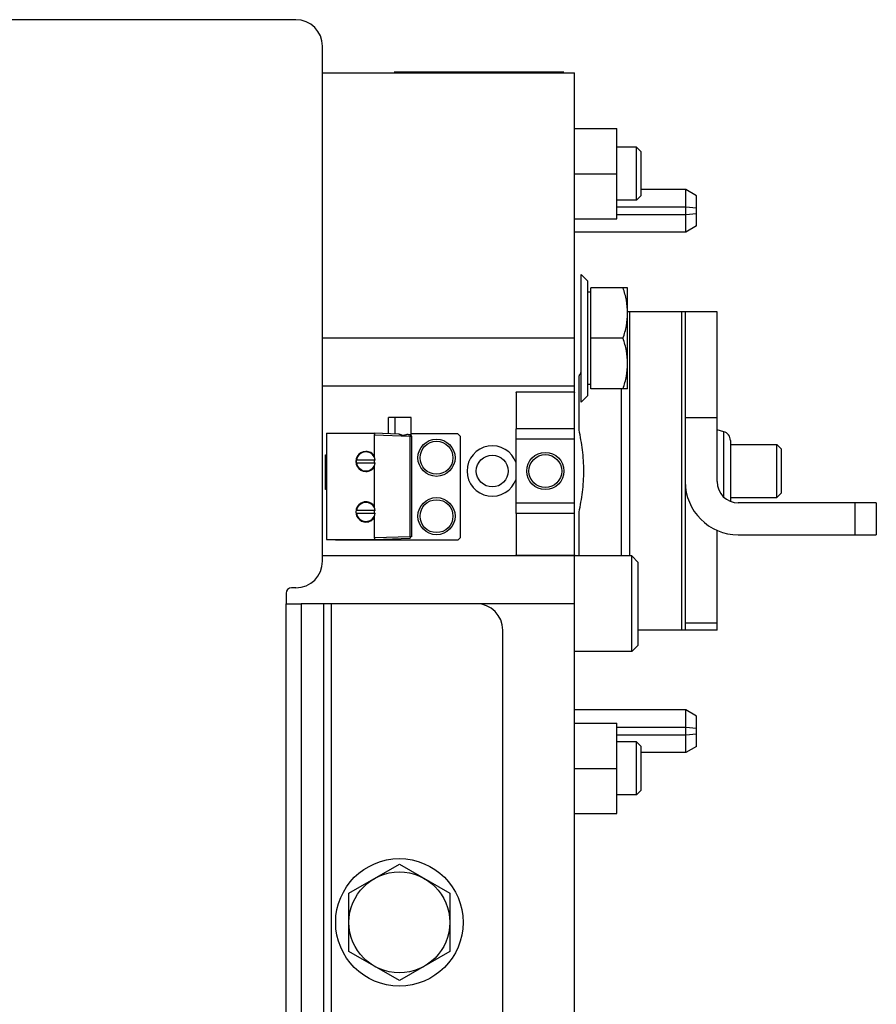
# Model space of a CAD drawing. Extents: x -1680 to 1181, y 8 to 1739.
# Tile 19 of 73: x -521 to -359, y 336 to 521. Entities that reach past the tile are written whole.
import ezdxf

# ---------------------------------------------------------------- set-up
doc = ezdxf.new("R2010")
doc.units = 0
doc.header["$LTSCALE"] = 65.395
doc.layers.add('SG48_1', color=7, linetype='CONTINUOUS')

msp = doc.modelspace()

# ---------------------------------------------------------------- linework, layer by layer
at = {"layer": 'SG48_1', "color": 6, "linetype": 'CONTINUOUS'}
for p, q in [((-468.83, 521.27), (-531.33, 521.27)), ((-463.83, 419.27), (-463.83, 516.27)), ((-463.83, 511.27), (-416.35, 511.27)), ((-416.35, 191.27), (-416.35, 511.27)), ((-416.35, 500.77), (-408.35, 500.77)), ((-408.35, 483.77), (-408.35, 500.77)), ((-404.7, 497.27), (-408.35, 497.27)), ((-404.7, 487.27), (-404.7, 497.27)), ((-403.8, 496.37), (-404.7, 497.27)), ((-403.8, 488.17), (-403.8, 496.37)), ((-416.35, 492.27), (-408.35, 492.27)), ((-403.8, 488.17), (-404.7, 487.27)), ((-395.35, 489.27), (-403.8, 489.27)), ((-393.35, 488.11), (-395.35, 489.27)), ((-395.35, 481.27), (-395.35, 489.27)), ((-404.7, 487.27), (-408.35, 487.27)), ((-416.35, 483.77), (-408.35, 483.77)), ((-393.35, 482.42), (-395.35, 481.27)), ((-395.35, 481.27), (-416.35, 481.27)), ((-415.1, 473.27), (-413.85, 472.02)), ((-413.85, 450.52), (-413.85, 472.02)), ((-413.25, 469.97), (-413.85, 469.97)), ((-406.35, 470.77), (-413.25, 470.77)), ((-406.35, 451.77), (-406.35, 470.77)), ((-389.49, 466.27), (-406.35, 466.27)), ((-395.49, 466.27), (-395.49, 406.27)), ((-389.49, 434.27), (-389.49, 466.27)), ((-416.35, 461.27), (-463.83, 461.27)), ((-407.2, 461.27), (-413.25, 461.27)), ((-413.25, 452.57), (-413.85, 452.57)), ((-416.35, 452.27), (-463.83, 452.27)), ((-427.35, 451.08), (-427.35, 444.24)), ((-406.35, 451.77), (-413.25, 451.77)), ((-407.49, 420.27), (-407.49, 451.77)), ((-415.1, 449.27), (-413.85, 450.52)), ((-447.1, 446.37), (-451.4, 446.37)), ((-451.4, 443.28), (-451.4, 446.37)), ((-450.2, 446.37), (-450.2, 443.23)), ((-447.1, 443), (-447.1, 446.37)), ((-463.05, 443.37), (-454.05, 443.37)), ((-463.05, 443.37), (-463.05, 423.37)), ((-449.51, 443.21), (-454.05, 443.37)), ((-438.35, 443.27), (-447.1, 443.27)), ((-438.35, 443.27), (-437.85, 442.77)), ((-388.22, 443.66), (-389.49, 444)), ((-454.05, 439.09), (-454.05, 443.07)), ((-447.05, 442.83), (-447.05, 423.9)), ((-437.85, 423.77), (-437.85, 442.77)), ((-386.99, 441.27), (-378.25, 441.27)), ((-378.25, 441.27), (-377.35, 440.37)), ((-378.25, 431.27), (-378.25, 441.27)), ((-377.35, 432.17), (-377.35, 440.37)), ((-454.05, 429.59), (-454.05, 437.04)), ((-378.25, 431.27), (-377.35, 432.17)), ((-386.99, 431.27), (-378.25, 431.27)), ((-359.49, 430.27), (-385.49, 430.27)), ((-359.49, 430.27), (-359.49, 424.27)), ((-454.05, 423.67), (-454.05, 427.54)), ((-427.35, 428.3), (-427.35, 420.48)), ((-389.49, 406.27), (-389.49, 425.1)), ((-463.05, 423.37), (-454.05, 423.37)), ((-461.35, 423.27), (-461.45, 423.37)), ((-454.05, 423.37), (-447.34, 423.6)), ((-437.85, 423.77), (-438.35, 423.27)), ((-385.49, 424.27), (-359.49, 424.27)), ((-405.55, 420.27), (-463.83, 420.27)), ((-404.35, 419.07), (-405.55, 420.27)), ((-405.55, 402.27), (-405.55, 420.27)), ((-404.35, 403.47), (-404.35, 419.07)), ((-416.35, 411.27), (-467.86, 411.27)), ((-429.85, 296.27), (-429.85, 406.27)), ((-389.49, 406.27), (-404.35, 406.27)), ((-404.35, 403.47), (-405.55, 402.27)), ((-405.55, 402.27), (-416.35, 402.27)), ((-395.35, 391.27), (-416.35, 391.27)), ((-393.35, 390.11), (-395.35, 391.27)), ((-395.35, 383.27), (-395.35, 391.27)), ((-416.35, 388.77), (-408.35, 388.77)), ((-408.35, 371.77), (-408.35, 388.77)), ((-404.7, 385.27), (-408.35, 385.27)), ((-403.8, 384.37), (-404.7, 385.27)), ((-404.7, 375.27), (-404.7, 385.27)), ((-403.8, 376.17), (-403.8, 384.37)), ((-393.35, 384.42), (-395.35, 383.27)), ((-395.35, 383.27), (-403.8, 383.27)), ((-416.35, 380.27), (-408.35, 380.27)), ((-404.7, 375.27), (-408.35, 375.27)), ((-403.8, 376.17), (-404.7, 375.27)), ((-416.35, 371.77), (-408.35, 371.77)), ((-458.85, 356.75), (-449.35, 362.24)), ((-449.35, 362.24), (-439.85, 356.75)), ((-458.85, 345.78), (-458.85, 356.75)), ((-439.85, 356.75), (-439.85, 345.78)), ((-449.35, 340.3), (-458.85, 345.78)), ((-439.85, 345.78), (-449.35, 340.3))]:
    msp.add_line(p, q, dxfattribs=at)
at = {"layer": 'SG48_1', "color": 2, "linetype": 'CONTINUOUS'}
for p, q in [((-450.35, 511.47), (-418.35, 511.47)), ((-393.35, 482.42), (-393.35, 488.11)), ((-395.35, 485.96), (-408.35, 485.96)), ((-393.35, 485.76), (-395.35, 485.96)), ((-408.35, 484.57), (-395.35, 484.57)), ((-395.35, 484.57), (-393.35, 484.77)), ((-415.1, 449.27), (-415.1, 473.27)), ((-413.25, 451.77), (-413.25, 470.77)), ((-415.49, 444), (-415.49, 454.17)), ((-427.14, 451.19), (-416.57, 451.19)), ((-454.05, 443.37), (-454.05, 443.07)), ((-427.35, 428.3), (-427.35, 444.24)), ((-454.05, 443.07), (-454.05, 443.13)), ((-447.71, 443.15), (-447.34, 443.13)), ((-447.34, 442.83), (-447.05, 442.83)), ((-386.99, 442.05), (-386.99, 430.56)), ((-455.65, 439.97), (-455.65, 439.85)), ((-463.25, 439.32), (-463.05, 439.32)), ((-463.25, 432.82), (-463.25, 439.32)), ((-453.88, 438.32), (-457.46, 438.32)), ((-457.46, 437.82), (-453.88, 437.82)), ((-454.05, 438.86), (-454.05, 439.09)), ((-454.05, 437.82), (-454.05, 438.32)), ((-455.65, 436.28), (-455.65, 436.17)), ((-454.05, 437.04), (-454.05, 437.28)), ((-463.05, 432.82), (-463.25, 432.82)), ((-453.88, 428.82), (-457.42, 428.82)), ((-454.05, 429.36), (-454.05, 429.59)), ((-454.05, 428.32), (-454.05, 428.82)), ((-415.49, 420.27), (-415.49, 428.54)), ((-457.42, 428.32), (-453.88, 428.32)), ((-454.05, 427.54), (-454.05, 427.78)), ((-438.35, 423.27), (-461.35, 423.27)), ((-454.05, 423.67), (-454.05, 423.37)), ((-454.05, 423.6), (-454.05, 423.67)), ((-447.05, 423.9), (-447.34, 423.9)), ((-416.62, 420.35), (-427.08, 420.35)), ((-468.83, 414.27), (-469.69, 414.27)), ((-470.69, 413.27), (-470.69, 411.27)), ((-470.69, 411.27), (-467.86, 411.27)), ((-393.35, 384.42), (-393.35, 390.11)), ((-395.35, 387.96), (-408.35, 387.96)), ((-393.35, 387.76), (-395.35, 387.96)), ((-408.35, 386.57), (-395.35, 386.57)), ((-395.35, 386.57), (-393.35, 386.77))]:
    msp.add_line(p, q, dxfattribs=at)
at = {"layer": 'SG48_1', "color": 9, "linetype": 'CONTINUOUS'}
for p, q in [((-406.01, 466.27), (-406.01, 420.27)), ((-396.16, 406.27), (-396.16, 466.27)), ((-389.49, 446.27), (-395.49, 446.27)), ((-416.35, 444.24), (-427.35, 444.24)), ((-388.22, 431.35), (-388.22, 443.66)), ((-454.05, 443.07), (-447.34, 442.83)), ((-447.34, 423.9), (-447.34, 442.83)), ((-416.35, 442.27), (-427.35, 442.27)), ((-427.35, 430.27), (-416.35, 430.27)), ((-363.49, 424.27), (-363.49, 430.27)), ((-416.35, 428.3), (-427.35, 428.3)), ((-447.34, 423.9), (-454.05, 423.67)), ((-470.69, 291.27), (-470.69, 411.27)), ((-467.86, 411.27), (-467.86, 291.27)), ((-463.61, 291.27), (-463.61, 411.27)), ((-462.2, 411.27), (-462.2, 291.27)), ((-395.49, 407.7), (-389.49, 407.7))]:
    msp.add_line(p, q, dxfattribs=at)
at = {"layer": 'SG48_1', "color": 6, "linetype": 'CONTINUOUS'}
for centre, radius in [((-442.35, 438.77), 3.5), ((-442.35, 438.77), 3.1), ((-421.85, 436.27), 3.5), ((-431.85, 436.27), 3), ((-421.85, 436.27), 3.1), ((-442.35, 427.77), 3.5), ((-442.35, 427.77), 3.1), ((-449.35, 351.27), 12), ((-449.35, 351.27), 9.5)]:
    msp.add_circle(centre, radius, dxfattribs=at)
for centre, radius, start, end in [((-468.83, 516.27), 5, 0, 90), ((-388.65, 442.05), 1.67, 0, 75), ((-455.65, 438.07), 1.9, 89.9549, 269.9773), ((-455.65, 438.07), 1.79, 89.9998, 171.9547), ((-455.65, 438.07), 1.79, 188.0453, 270.0002), ((-385.49, 434.27), 10, 180, 270), ((-385.49, 434.27), 4, 180, 270), ((-468.83, 419.27), 5, 270, 360), ((-469.69, 413.27), 1, 90, 180), ((-434.85, 406.27), 5, 0, 90)]:
    msp.add_arc(centre, radius, start, end, dxfattribs=at)
at = {"layer": 'SG48_1', "color": 2, "linetype": 'CONTINUOUS'}
for centre, radius, start, end in [((-447.35, 442.83), 0.3, 0, 88), ((-455.65, 438.07), 1.79, 8.0456, 89.9998), ((-431.85, 436.27), 4.75, 18.6719, 341.3281), ((-455.65, 438.07), 1.83, 172.1482, 187.8518), ((-455.65, 438.07), 1.79, 270.0002, 351.9544), ((-455.65, 428.57), 1.79, 8.0456, 171.9544), ((-455.65, 428.57), 1.9, 167.7969, 269.9999), ((-455.65, 428.57), 1.79, 188.0456, 351.9544)]:
    msp.add_arc(centre, radius, start, end, dxfattribs=at)
at = {"layer": 'SG48_1', "color": 6, "linetype": 'CONTINUOUS'}
for points, knots in [([(-406.35, 466.02), (-406.35, 466.82), (-406.52, 468.44), (-406.94, 470), (-407.2, 470.77)], [0, 0, 0, 0, 0.498121, 1, 1, 1, 1]), ([(-407.2, 461.27), (-406.94, 462.04), (-406.52, 463.6), (-406.35, 465.21), (-406.35, 466.02)], [0, 0, 0, 0, 0.501879, 1, 1, 1, 1]), ([(-406.35, 456.52), (-406.35, 457.32), (-406.52, 458.94), (-406.94, 460.5), (-407.2, 461.27)], [0, 0, 0, 0, 0.498121, 1, 1, 1, 1]), ([(-407.2, 451.77), (-406.94, 452.54), (-406.52, 454.1), (-406.35, 455.71), (-406.35, 456.52)], [0, 0, 0, 0, 0.501879, 1, 1, 1, 1]), ([(-448.65, 442.96), (-448.73, 442.97), (-448.88, 443.03), (-449.09, 443.11), (-449.3, 443.18), (-449.44, 443.21), (-449.51, 443.21)], [0, 0, 0, 0, 0.262864, 0.5213, 0.769411, 1, 1, 1, 1]), ([(-447.71, 443.15), (-447.78, 443.15), (-447.92, 443.13), (-448.14, 443.07), (-448.36, 443), (-448.52, 442.95), (-448.6, 442.96)], [0, 0, 0, 0, 0.225754, 0.472864, 0.733463, 1, 1, 1, 1])]:
    msp.add_open_spline(points, degree=3, knots=knots, dxfattribs=at)
at = {"layer": 'SG48_1', "color": 2, "linetype": 'CONTINUOUS'}
for points, knots in [([(-415.49, 454.17), (-415.45, 454.24), (-415.33, 454.49), (-415.2, 454.75), (-415.1, 454.93)], [0, 0, 0, 0, 0.275723, 1, 1, 1, 1]), ([(-427.35, 451.08), (-427.35, 451.09), (-427.34, 451.13), (-427.3, 451.17), (-427.22, 451.19), (-427.17, 451.19), (-427.14, 451.19)], [0, 0, 0, 0, 0.199422, 0.398852, 0.657014, 1, 1, 1, 1]), ([(-416.57, 451.19), (-416.53, 451.19), (-416.48, 451.19), (-416.41, 451.17), (-416.36, 451.13), (-416.35, 451.09), (-416.35, 451.08)], [0, 0, 0, 0, 0.342987, 0.601147, 0.800578, 1, 1, 1, 1]), ([(-414.6, 436.27), (-414.6, 437.59), (-414.78, 440.19), (-415.23, 442.75), (-415.49, 444)], [0, 0, 0, 0, 0.510187, 1, 1, 1, 1]), ([(-447.34, 443.13), (-447.34, 443.13), (-447.34, 443.12), (-447.34, 443.11), (-447.34, 443.08), (-447.34, 443.04), (-447.34, 443), (-447.34, 442.93), (-447.34, 442.87), (-447.34, 442.83)], [0, 0, 0, 0, 0.02034, 0.077494, 0.169898, 0.294102, 0.445391, 0.617953, 1, 1, 1, 1]), ([(-454.05, 439.09), (-454.22, 439.36), (-454.7, 439.81), (-455.34, 439.97), (-455.65, 439.97)], [0, 0, 0, 0, 0.499998, 1, 1, 1, 1]), ([(-455.65, 436.17), (-455.34, 436.17), (-454.7, 436.33), (-454.22, 436.78), (-454.05, 437.04)], [0, 0, 0, 0, 0.499995, 1, 1, 1, 1]), ([(-415.49, 428.54), (-415.23, 429.78), (-414.78, 432.34), (-414.6, 434.94), (-414.6, 436.27)], [0, 0, 0, 0, 0.489813, 1, 1, 1, 1]), ([(-455.65, 430.47), (-455.86, 430.47), (-456.3, 430.4), (-456.87, 430.08), (-457.3, 429.59), (-457.46, 429.18), (-457.51, 428.97)], [0, 0, 0, 0, 0.250006, 0.500004, 0.750002, 1, 1, 1, 1]), ([(-454.05, 429.59), (-454.22, 429.86), (-454.7, 430.31), (-455.34, 430.47), (-455.65, 430.47)], [0, 0, 0, 0, 0.499993, 1, 1, 1, 1]), ([(-455.65, 426.67), (-455.34, 426.67), (-454.7, 426.83), (-454.22, 427.28), (-454.05, 427.54)], [0, 0, 0, 0, 0.499992, 1, 1, 1, 1]), ([(-447.34, 423.9), (-447.34, 423.86), (-447.34, 423.81), (-447.34, 423.74), (-447.34, 423.69), (-447.34, 423.66), (-447.34, 423.63), (-447.34, 423.61), (-447.34, 423.6), (-447.34, 423.6)], [0, 0, 0, 0, 0.382048, 0.55461, 0.705899, 0.830104, 0.922507, 0.979661, 1, 1, 1, 1]), ([(-427.08, 420.35), (-427.12, 420.35), (-427.19, 420.36), (-427.28, 420.37), (-427.34, 420.42), (-427.35, 420.46), (-427.35, 420.48)], [0, 0, 0, 0, 0.356032, 0.622014, 0.817684, 1, 1, 1, 1]), ([(-416.35, 420.48), (-416.35, 420.46), (-416.36, 420.42), (-416.42, 420.37), (-416.51, 420.36), (-416.58, 420.35), (-416.62, 420.35)], [0, 0, 0, 0, 0.182316, 0.377986, 0.643968, 1, 1, 1, 1])]:
    msp.add_open_spline(points, degree=3, knots=knots, dxfattribs=at)
at = {"layer": 'SG48_1', "color": 6, "linetype": 'CONTINUOUS'}
msp.add_open_spline([(-448.6, 442.96), (-448.62, 442.96), (-448.63, 442.96), (-448.65, 442.96)], degree=3, dxfattribs=at)

doc.saveas('drawing.dxf')
